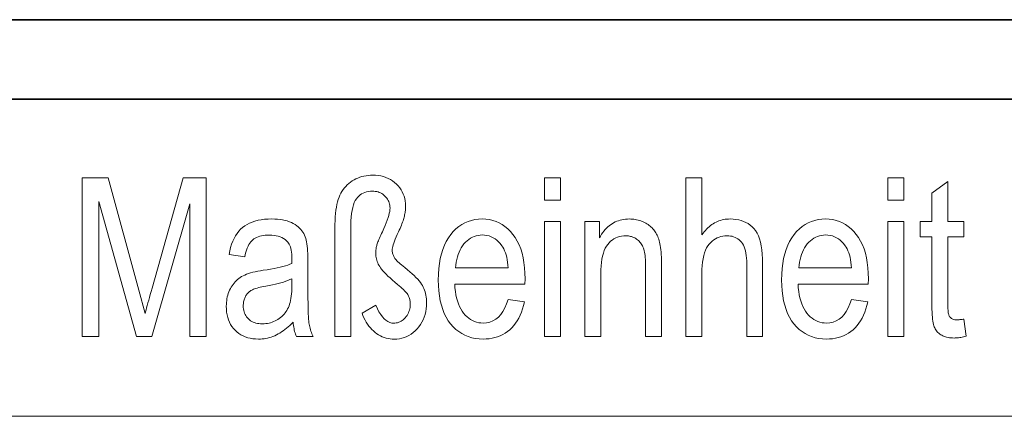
# Model space of a CAD drawing. Extents: x 5 to 2705, y 5 to 648.
# Tile 36 of 50: x 737 to 750, y 70 to 75. Entities that reach past the tile are written whole.
import ezdxf

# ---------------------------------------------------------------- set-up
doc = ezdxf.new("R2010")
doc.units = 0

msp = doc.modelspace()

# ---------------------------------------------------------------- linework, layer by layer
at = {"color": 7, "lineweight": 35}
for p, q in [((833, 75), (653, 75)), ((654, 74), (832, 74))]:
    msp.add_line(p, q, dxfattribs=at)
at = {"color": 7, "lineweight": 13}
msp.add_line((659, 70), (757, 70), dxfattribs=at)
for points in [[(738.170532, 71.006142), (738.170532, 73.006142), (738.496582, 73.006142), (738.885376, 71.590042), (738.963135, 71.293999), (738.969177, 71.317093), (738.97583, 71.342186), (738.983032, 71.369263), (738.990906, 71.398338), (738.999329, 71.429405), (739.008362, 71.462456), (739.018005, 71.497505), (739.028198, 71.534546), (739.039062, 71.573578), (739.050476, 71.614601), (739.443359, 73.006142), (739.735352, 73.006142), (739.735352, 71.006142), (739.526611, 71.006142), (739.526611, 72.680084), (739.049133, 71.006142), (738.854004, 71.006142), (738.379272, 72.708733), (738.379272, 71.006142)], [(741.357422, 71.006142), (741.357422, 72.369034), (741.357971, 72.419861), (741.359558, 72.468109), (741.362183, 72.513771), (741.365845, 72.556862), (741.370544, 72.597374), (741.376343, 72.635307), (741.383179, 72.670662), (741.391052, 72.703438), (741.399963, 72.733635), (741.409973, 72.761261), (741.421082, 72.78701), (741.433411, 72.8116), (741.447021, 72.83503), (741.461792, 72.8573), (741.477844, 72.87841), (741.495117, 72.898369), (741.51355, 72.91716), (741.533264, 72.934792), (741.554199, 72.951263), (741.576416, 72.966576), (741.599487, 72.980576), (741.62323, 72.993103), (741.647644, 73.00415), (741.672668, 73.013725), (741.698303, 73.021828), (741.724609, 73.028458), (741.751587, 73.033615), (741.779175, 73.0373), (741.807434, 73.039513), (741.836304, 73.040245), (741.871948, 73.039124), (741.90625, 73.035744), (741.93927, 73.030121), (741.970947, 73.02224), (742.001343, 73.012108), (742.030457, 72.999733), (742.058228, 72.9851), (742.084717, 72.968216), (742.109863, 72.949081), (742.133667, 72.927696), (742.155701, 72.904678), (742.175415, 72.88063), (742.19281, 72.85556), (742.207886, 72.829468), (742.220642, 72.802353), (742.231079, 72.774216), (742.239197, 72.745056), (742.244995, 72.714874), (742.248474, 72.683662), (742.249634, 72.651436), (742.249451, 72.637741), (742.248901, 72.623962), (742.247986, 72.610077), (742.246704, 72.5961), (742.245056, 72.582031), (742.243042, 72.567863), (742.240662, 72.553596), (742.237854, 72.539238), (742.234741, 72.524788), (742.231262, 72.510231), (742.227234, 72.495232), (742.222473, 72.479431), (742.217041, 72.462822), (742.210938, 72.445404), (742.204102, 72.427185), (742.196594, 72.408157), (742.188416, 72.388329), (742.179504, 72.367699), (742.169922, 72.34626), (742.159607, 72.324013), (742.144592, 72.291283), (742.131104, 72.260765), (742.119263, 72.23246), (742.108948, 72.20636), (742.100281, 72.182472), (742.09314, 72.160797), (742.087585, 72.141327), (742.083679, 72.124069), (742.081299, 72.109024), (742.080505, 72.096184), (742.080811, 72.086098), (742.081665, 72.07605), (742.083191, 72.066017), (742.085266, 72.056023), (742.088013, 72.046043), (742.091309, 72.036102), (742.095215, 72.026184), (742.09967, 72.016289), (742.104797, 72.006432), (742.110535, 71.99659), (742.115479, 71.988991), (742.122253, 71.980385), (742.130737, 71.970764), (742.141052, 71.960136), (742.153137, 71.948502), (742.166992, 71.935852), (742.182617, 71.922195), (742.200012, 71.907532), (742.219177, 71.891861), (742.240112, 71.875175), (742.27301, 71.848335), (742.303589, 71.822403), (742.331726, 71.797371), (742.357544, 71.773239), (742.380981, 71.75), (742.402039, 71.727669), (742.420715, 71.706238), (742.437012, 71.685707), (742.450928, 71.666077), (742.462463, 71.647339), (742.472351, 71.628746), (742.48114, 71.609528), (742.488892, 71.589676), (742.495667, 71.569199), (742.501343, 71.548096), (742.506042, 71.52636), (742.509644, 71.503998), (742.512268, 71.48101), (742.513794, 71.457397), (742.514343, 71.433151), (742.513123, 71.393745), (742.509583, 71.355743), (742.503662, 71.319153), (742.495361, 71.283958), (742.48468, 71.250175), (742.471619, 71.217789), (742.456177, 71.186813), (742.438354, 71.157249), (742.418213, 71.129082), (742.39563, 71.102325), (742.371399, 71.077568), (742.346069, 71.05542), (742.319763, 71.035873), (742.292358, 71.018936), (742.263977, 71.004608), (742.234558, 70.992882), (742.204041, 70.983765), (742.172546, 70.977249), (742.140015, 70.973335), (742.106384, 70.972038), (742.0802, 70.972893), (742.054443, 70.975471), (742.029175, 70.979767), (742.004395, 70.985786), (741.980042, 70.993523), (741.956177, 71.002975), (741.932861, 71.014153), (741.909973, 71.027039), (741.887573, 71.041656), (741.865601, 71.057983), (741.844421, 71.075882), (741.82428, 71.0952), (741.805176, 71.115936), (741.787048, 71.138092), (741.769958, 71.161667), (741.753906, 71.186661), (741.738831, 71.213074), (741.724854, 71.240906), (741.711853, 71.270149), (741.69989, 71.300819), (741.873108, 71.399048), (741.893311, 71.356277), (741.914062, 71.318008), (741.935364, 71.284248), (741.957153, 71.254982), (741.979553, 71.230225), (742.002441, 71.209961), (742.02594, 71.194206), (742.049927, 71.182953), (742.074463, 71.176193), (742.099609, 71.173943), (742.116028, 71.174637), (742.13208, 71.176704), (742.147705, 71.180145), (742.162903, 71.184967), (742.177673, 71.19117), (742.192078, 71.198746), (742.206055, 71.207703), (742.219666, 71.21804), (742.232788, 71.229752), (742.245544, 71.242844), (742.257507, 71.256927), (742.268188, 71.271629), (742.277588, 71.286942), (742.285706, 71.302864), (742.292603, 71.319412), (742.298279, 71.336563), (742.302673, 71.354332), (742.305786, 71.372719), (742.307678, 71.391716), (742.30835, 71.411324), (742.308044, 71.424751), (742.307312, 71.437737), (742.305969, 71.450287), (742.304199, 71.462402), (742.301819, 71.474083), (742.299011, 71.485321), (742.295593, 71.496124), (742.291748, 71.506493), (742.287354, 71.516426), (742.28241, 71.525925), (742.276367, 71.535637), (742.268677, 71.546227), (742.259338, 71.557686), (742.248352, 71.570015), (742.235657, 71.583221), (742.221313, 71.597298), (742.205322, 71.612251), (742.187683, 71.628082), (742.168335, 71.644775), (742.147339, 71.662346), (742.113647, 71.690872), (742.082458, 71.718063), (742.053772, 71.743919), (742.027588, 71.768433), (742.003906, 71.791611), (741.982727, 71.813454), (741.96405, 71.833961), (741.947815, 71.853127), (741.934143, 71.870956), (741.922913, 71.887451), (741.913452, 71.903374), (741.904968, 71.919487), (741.897522, 71.935783), (741.891052, 71.952278), (741.885559, 71.968964), (741.881104, 71.98584), (741.877625, 72.002907), (741.875122, 72.020164), (741.873596, 72.037613), (741.873108, 72.055252), (741.873291, 72.065895), (741.873718, 72.076538), (741.874451, 72.087181), (741.875549, 72.097816), (741.876892, 72.108459), (741.87854, 72.119102), (741.880493, 72.129745), (741.882751, 72.140381), (741.885254, 72.151024), (741.888123, 72.161667), (741.891541, 72.172897), (741.895691, 72.185295), (741.900574, 72.198868), (741.90625, 72.213615), (741.912659, 72.229538), (741.919861, 72.246635), (741.927856, 72.2649), (741.936584, 72.28434), (741.946106, 72.304955), (741.95636, 72.326744), (741.974731, 72.366814), (741.991211, 72.404617), (742.005737, 72.440155), (742.018311, 72.473427), (742.028992, 72.504433), (742.03772, 72.53318), (742.044495, 72.559662), (742.049316, 72.583878), (742.052246, 72.605827), (742.053223, 72.625511), (742.052551, 72.642982), (742.050659, 72.65992), (742.047485, 72.676323), (742.04303, 72.6922), (742.037354, 72.707542), (742.030396, 72.722351), (742.022095, 72.736626), (742.012634, 72.750374), (742.001831, 72.76358), (741.989746, 72.776268), (741.976746, 72.788055), (741.963135, 72.798615), (741.948792, 72.807922), (741.933899, 72.815994), (741.918335, 72.822823), (741.9021, 72.828407), (741.885254, 72.832748), (741.867737, 72.835854), (741.849609, 72.837715), (741.830811, 72.838341), (741.804993, 72.837357), (741.780396, 72.834412), (741.757019, 72.829498), (741.734924, 72.822624), (741.713989, 72.813782), (741.694397, 72.802979), (741.675964, 72.790207), (741.658813, 72.775475), (741.642883, 72.758774), (741.628235, 72.740112), (741.614868, 72.718613), (741.602966, 72.693398), (741.592407, 72.664474), (741.583252, 72.631844), (741.575562, 72.595497), (741.569214, 72.555443), (741.564331, 72.511681), (741.560791, 72.464203), (741.558655, 72.413017), (741.557983, 72.358116), (741.557983, 71.006142)], [(744.004089, 72.72374), (744.004089, 73.006142), (744.204651, 73.006142), (744.204651, 72.72374)], [(745.78717, 71.006142), (745.78717, 73.006142), (745.987732, 73.006142), (745.987732, 72.288544), (746.002075, 72.307961), (746.016846, 72.326385), (746.031921, 72.343819), (746.047424, 72.360245), (746.063293, 72.375687), (746.079468, 72.390121), (746.096069, 72.403572), (746.113037, 72.416016), (746.13031, 72.427475), (746.14801, 72.437927), (746.166077, 72.447388), (746.184509, 72.455856), (746.203308, 72.463326), (746.222473, 72.469795), (746.242004, 72.475273), (746.261902, 72.479759), (746.282166, 72.483246), (746.302795, 72.485733), (746.323792, 72.487228), (746.345154, 72.487724), (746.382263, 72.486519), (746.417847, 72.482895), (746.451782, 72.47686), (746.48407, 72.468407), (746.514832, 72.457542), (746.544006, 72.44426), (746.571533, 72.428566), (746.597473, 72.410454), (746.621826, 72.389931), (746.644592, 72.366989), (746.665466, 72.340828), (746.684143, 72.310646), (746.700623, 72.276436), (746.714905, 72.238205), (746.72699, 72.195946), (746.736877, 72.149658), (746.744568, 72.099358), (746.750061, 72.045021), (746.753357, 71.986664), (746.754456, 71.924286), (746.754456, 71.006142), (746.553894, 71.006142), (746.553894, 71.924286), (746.553223, 71.960876), (746.551208, 71.995338), (746.547852, 72.027672), (746.543213, 72.057877), (746.53717, 72.085953), (746.529846, 72.1119), (746.521118, 72.135719), (746.511108, 72.15741), (746.499756, 72.176971), (746.487061, 72.194412), (746.473145, 72.209961), (746.458252, 72.223877), (746.442383, 72.236153), (746.425476, 72.246796), (746.407593, 72.255798), (746.388672, 72.263168), (746.368713, 72.268898), (746.347778, 72.272987), (746.325806, 72.275444), (746.302856, 72.276268), (746.277039, 72.275215), (746.252014, 72.272064), (746.227783, 72.266808), (746.204285, 72.25946), (746.181641, 72.25), (746.159729, 72.238449), (746.13855, 72.224792), (746.118225, 72.20903), (746.098633, 72.191177), (746.079834, 72.171219), (746.062317, 72.148582), (746.046631, 72.122704), (746.032837, 72.093575), (746.020874, 72.061203), (746.010742, 72.025581), (746.002441, 71.986717), (745.996033, 71.944603), (745.991394, 71.899239), (745.988647, 71.850632), (745.987732, 71.798775), (745.987732, 71.006142)], [(748.335632, 72.72374), (748.335632, 73.006142), (748.536133, 73.006142), (748.536133, 72.72374)], [(749.293335, 71.225784), (749.320618, 71.008873), (749.304138, 71.004723), (749.287964, 71.001015), (749.272156, 70.997734), (749.256653, 70.994904), (749.241455, 70.9925), (749.226624, 70.990532), (749.212097, 70.989006), (749.197937, 70.987915), (749.184082, 70.987259), (749.170532, 70.987045), (749.149902, 70.987457), (749.130127, 70.988708), (749.111206, 70.990784), (749.093018, 70.993698), (749.075745, 70.997444), (749.059204, 71.002022), (749.043518, 71.007431), (749.028625, 71.013672), (749.014587, 71.020744), (749.001343, 71.028648), (748.988953, 71.037277), (748.977356, 71.046524), (748.966492, 71.056381), (748.956482, 71.066849), (748.947327, 71.077934), (748.938904, 71.089638), (748.931335, 71.101944), (748.924561, 71.114876), (748.918518, 71.12841), (748.913391, 71.14257), (748.908813, 71.158463), (748.904785, 71.177223), (748.901184, 71.198845), (748.898071, 71.223328), (748.895447, 71.250687), (748.893311, 71.280907), (748.891663, 71.313988), (748.890442, 71.349937), (748.889709, 71.388748), (748.889465, 71.430428), (748.889465, 72.263985), (748.742126, 72.263985), (748.742126, 72.454979), (748.889465, 72.454979), (748.889465, 72.813782), (749.090027, 72.961121), (749.090027, 72.454979), (749.293335, 72.454979), (749.293335, 72.263985), (749.090027, 72.263985), (749.090027, 71.416786), (749.09021, 71.39415), (749.090759, 71.373184), (749.091614, 71.353874), (749.092896, 71.336235), (749.094482, 71.320259), (749.096436, 71.305954), (749.098755, 71.293304), (749.101379, 71.282318), (749.104431, 71.273003), (749.107788, 71.26535), (749.113403, 71.25602), (749.119934, 71.247673), (749.12738, 71.240303), (749.135742, 71.233917), (749.144958, 71.228516), (749.15509, 71.224098), (749.166138, 71.220657), (749.17804, 71.218201), (749.190918, 71.216728), (749.204651, 71.21624), (749.21167, 71.216331), (749.219116, 71.216621), (749.226929, 71.217094), (749.235168, 71.217766), (749.243835, 71.218628), (749.25293, 71.219673), (749.26239, 71.220917), (749.272278, 71.222351), (749.282593, 71.223976)], [(740.830811, 71.18486), (740.810547, 71.164368), (740.7901, 71.144913), (740.769531, 71.126495), (740.748779, 71.109116), (740.727844, 71.092773), (740.706726, 71.077461), (740.685486, 71.063194), (740.664062, 71.049965), (740.642456, 71.037766), (740.620728, 71.026604), (740.598816, 71.016495), (740.576782, 71.007454), (740.554504, 70.999474), (740.532104, 70.992554), (740.509521, 70.986702), (740.486816, 70.981911), (740.463928, 70.978188), (740.440857, 70.975525), (740.417664, 70.97393), (740.394287, 70.973396), (740.35791, 70.974518), (740.323059, 70.977875), (740.289673, 70.983467), (740.257874, 70.991295), (740.227478, 71.001366), (740.198608, 71.013672), (740.171265, 71.028214), (740.145447, 71.044998), (740.121094, 71.064011), (740.098206, 71.085266), (740.077209, 71.108421), (740.058472, 71.133125), (740.04187, 71.159386), (740.027527, 71.187202), (740.01532, 71.216576), (740.005432, 71.247505), (739.997681, 71.279991), (739.992126, 71.314026), (739.988831, 71.349617), (739.987732, 71.386772), (739.98822, 71.411583), (739.989807, 71.435829), (739.992371, 71.459496), (739.996033, 71.482597), (740.000671, 71.505119), (740.006409, 71.527069), (740.013123, 71.548447), (740.020874, 71.569252), (740.029724, 71.589485), (740.039551, 71.609146), (740.050293, 71.62809), (740.061829, 71.646194), (740.074097, 71.663452), (740.087158, 71.679863), (740.100952, 71.695435), (740.11554, 71.710152), (740.130859, 71.72403), (740.146973, 71.737053), (740.163818, 71.749237), (740.181458, 71.760574), (740.200378, 71.771202), (740.221191, 71.781258), (740.243835, 71.790741), (740.268311, 71.799644), (740.294678, 71.807983), (740.322876, 71.815742), (740.352966, 71.822937), (740.384888, 71.829552), (740.41864, 71.835594), (740.454285, 71.841064), (740.502075, 71.848297), (740.547302, 71.855804), (740.589844, 71.863579), (740.629822, 71.871628), (740.667114, 71.879951), (740.701843, 71.888542), (740.733887, 71.897408), (740.763367, 71.906548), (740.790222, 71.915962), (740.814453, 71.925652), (740.815796, 71.988403), (740.815308, 72.017258), (740.813721, 72.044342), (740.811035, 72.069649), (740.807312, 72.093178), (740.802551, 72.114944), (740.796692, 72.134926), (740.789734, 72.153137), (740.781799, 72.169579), (740.772705, 72.184242), (740.762634, 72.197136), (740.746826, 72.21373), (740.72937, 72.228569), (740.710327, 72.241669), (740.689697, 72.253021), (740.66748, 72.262619), (740.643616, 72.270477), (740.618103, 72.276588), (740.591064, 72.28096), (740.562378, 72.283577), (740.532043, 72.284447), (740.504639, 72.283867), (740.478699, 72.282127), (740.454163, 72.279228), (740.430969, 72.275177), (740.409302, 72.269958), (740.388977, 72.26358), (740.370117, 72.256042), (740.352661, 72.247345), (740.336609, 72.237488), (740.32196, 72.226471), (740.308411, 72.21386), (740.295593, 72.199211), (740.283508, 72.182533), (740.272217, 72.163826), (740.261597, 72.143082), (740.251709, 72.1203), (740.242615, 72.095497), (740.234192, 72.068649), (740.226562, 72.03978), (740.219666, 72.008873), (740.021851, 72.041611), (740.031128, 72.086998), (740.042236, 72.129852), (740.054993, 72.170166), (740.069519, 72.207939), (740.085754, 72.243179), (740.10376, 72.275879), (740.123474, 72.306046), (740.144958, 72.333672), (740.168152, 72.358765), (740.193054, 72.38131), (740.21991, 72.401527), (740.249084, 72.419617), (740.280396, 72.435585), (740.313965, 72.449417), (740.349731, 72.461121), (740.387756, 72.470695), (740.42804, 72.478149), (740.470459, 72.483467), (740.515137, 72.486664), (740.562073, 72.487724), (740.598633, 72.487022), (740.633606, 72.484917), (740.666992, 72.4814), (740.69873, 72.476486), (740.728882, 72.470161), (740.757385, 72.462433), (740.784302, 72.4533), (740.809631, 72.442757), (740.833313, 72.430817), (740.855408, 72.417465), (740.875916, 72.403076), (740.894836, 72.388023), (740.91217, 72.372299), (740.927979, 72.355911), (740.9422, 72.338852), (740.954834, 72.321121), (740.965942, 72.302727), (740.975464, 72.283661), (740.983398, 72.263924), (740.989746, 72.243523), (740.995056, 72.221832), (740.999817, 72.198227), (741.004028, 72.172714), (741.00769, 72.145294), (741.010742, 72.115967), (741.013245, 72.084724), (741.015198, 72.051575), (741.016602, 72.01651), (741.017456, 71.979538), (741.017761, 71.940659), (741.017761, 71.613235), (741.017883, 71.54702), (741.01825, 71.485893), (741.018921, 71.429863), (741.019836, 71.378914), (741.020996, 71.333054), (741.0224, 71.292282), (741.024109, 71.256599), (741.026001, 71.226006), (741.028259, 71.2005), (741.030701, 71.180084), (741.033569, 71.162262), (741.036865, 71.144531), (741.040771, 71.1269), (741.045105, 71.10936), (741.049988, 71.091919), (741.055359, 71.07457), (741.061218, 71.05732), (741.067566, 71.040169), (741.074463, 71.023109), (741.081848, 71.006142), (740.871765, 71.006142), (740.865723, 71.021439), (740.860107, 71.0373), (740.854919, 71.053741), (740.850159, 71.070755), (740.845825, 71.088341), (740.84198, 71.106499), (740.838501, 71.125229), (740.83551, 71.144531), (740.832947, 71.164406)], [(743.542969, 71.472717), (743.750366, 71.441338), (743.739136, 71.396095), (743.726257, 71.353127), (743.71167, 71.312439), (743.695435, 71.274025), (743.677551, 71.237892), (743.657898, 71.204041), (743.636658, 71.172462), (743.613708, 71.143166), (743.58905, 71.11615), (743.562744, 71.091408), (743.534973, 71.068985), (743.505859, 71.048927), (743.475464, 71.031227), (743.443787, 71.015884), (743.410828, 71.002899), (743.376526, 70.992279), (743.340942, 70.984024), (743.304077, 70.978119), (743.26593, 70.974579), (743.22644, 70.973396), (743.176941, 70.975319), (743.129333, 70.981064), (743.083679, 70.990654), (743.039917, 71.004066), (742.998108, 71.021317), (742.958252, 71.042404), (742.920227, 71.067322), (742.884216, 71.096077), (742.850098, 71.128662), (742.817871, 71.165077), (742.788208, 71.205109), (742.761658, 71.248543), (742.73822, 71.295372), (742.717896, 71.345596), (742.700745, 71.399216), (742.686646, 71.456238), (742.67572, 71.516655), (742.667908, 71.580467), (742.663208, 71.647675), (742.661682, 71.718285), (742.663269, 71.791534), (742.667969, 71.861229), (742.675842, 71.927361), (742.68689, 71.989937), (742.70105, 72.048943), (742.718384, 72.104393), (742.738892, 72.156288), (742.762512, 72.204613), (742.789307, 72.249382), (742.819214, 72.290588), (742.851562, 72.328041), (742.88562, 72.361557), (742.921326, 72.391129), (742.95874, 72.416756), (742.997803, 72.438438), (743.038513, 72.456184), (743.080933, 72.469978), (743.125061, 72.479836), (743.170837, 72.485756), (743.218262, 72.487724), (743.263611, 72.485786), (743.307434, 72.479973), (743.349731, 72.470291), (743.390503, 72.456726), (743.429749, 72.439293), (743.467468, 72.417984), (743.503601, 72.392799), (743.538269, 72.363739), (743.571411, 72.330811), (743.603027, 72.293999), (743.632263, 72.253525), (743.658508, 72.209579), (743.681641, 72.16217), (743.70166, 72.111298), (743.718628, 72.056961), (743.732483, 71.999153), (743.743286, 71.937889), (743.750977, 71.873154), (743.755615, 71.804955), (743.757141, 71.733292), (743.755798, 71.667809), (742.869019, 71.667809), (742.872375, 71.620163), (742.877502, 71.574928), (742.884399, 71.532089), (742.893066, 71.491653), (742.903503, 71.453621), (742.91571, 71.417984), (742.929688, 71.38475), (742.945435, 71.35392), (742.962952, 71.325485), (742.982239, 71.299454), (743.002869, 71.275871), (743.024414, 71.254761), (743.046753, 71.236145), (743.070007, 71.220001), (743.094116, 71.206345), (743.119141, 71.195175), (743.14502, 71.186485), (743.171753, 71.180275), (743.199341, 71.176552), (743.227844, 71.175308), (743.271729, 71.178284), (743.312927, 71.187202), (743.351318, 71.20208), (743.386963, 71.222893), (743.419861, 71.249664), (743.450012, 71.282379), (743.477356, 71.321037), (743.502014, 71.365654), (743.523865, 71.416206)], [(744.004089, 71.006142), (744.004089, 72.454979), (744.204651, 72.454979), (744.204651, 71.006142)], [(744.512939, 71.006142), (744.512939, 72.454979), (744.694397, 72.454979), (744.694397, 72.248978), (744.707825, 72.272385), (744.721802, 72.294571), (744.736328, 72.315552), (744.751465, 72.335312), (744.767212, 72.353859), (744.783569, 72.371193), (744.800476, 72.387306), (744.817932, 72.402214), (744.83606, 72.415901), (744.854736, 72.428375), (744.873962, 72.439651), (744.893738, 72.449745), (744.914124, 72.458649), (744.935059, 72.466362), (744.956543, 72.472885), (744.978577, 72.478226), (745.00116, 72.482384), (745.024292, 72.485352), (745.048035, 72.487129), (745.072327, 72.487724), (745.091248, 72.48735), (745.109924, 72.486221), (745.128296, 72.484344), (745.146423, 72.48172), (745.164246, 72.478348), (745.181763, 72.47422), (745.198975, 72.469337), (745.215942, 72.463715), (745.232605, 72.457336), (745.248962, 72.450211), (745.264893, 72.442474), (745.280212, 72.434273), (745.294861, 72.425613), (745.308899, 72.416481), (745.322327, 72.406891), (745.335083, 72.396835), (745.347229, 72.386322), (745.358765, 72.375336), (745.36969, 72.363892), (745.379944, 72.351982), (745.389648, 72.339478), (745.398865, 72.326248), (745.407532, 72.312302), (745.415771, 72.29763), (745.423401, 72.282234), (745.430603, 72.266113), (745.437317, 72.249275), (745.443481, 72.231705), (745.449158, 72.213417), (745.454285, 72.194412), (745.458984, 72.173996), (745.463135, 72.15152), (745.466797, 72.126961), (745.470032, 72.100327), (745.472717, 72.071625), (745.474915, 72.040848), (745.476624, 72.007996), (745.477844, 71.973076), (745.478638, 71.936073), (745.478882, 71.897003), (745.478882, 71.006142), (745.276917, 71.006142), (745.276917, 71.887451), (745.276672, 71.918518), (745.275879, 71.947861), (745.274475, 71.975487), (745.272583, 72.001396), (745.270142, 72.025581), (745.267151, 72.04805), (745.26355, 72.068802), (745.25946, 72.08783), (745.254822, 72.105148), (745.249634, 72.120743), (745.243896, 72.135139), (745.237488, 72.148872), (745.23053, 72.161934), (745.2229, 72.174324), (745.214722, 72.18605), (745.205872, 72.197113), (745.196411, 72.207497), (745.18634, 72.217216), (745.175659, 72.226273), (745.164368, 72.234657), (745.152588, 72.242302), (745.140442, 72.249146), (745.12793, 72.25518), (745.115051, 72.260414), (745.101807, 72.264839), (745.088196, 72.268463), (745.074219, 72.271278), (745.059814, 72.273293), (745.045105, 72.274498), (745.030029, 72.274902), (745.001648, 72.273819), (744.974487, 72.270592), (744.948547, 72.265198), (744.923706, 72.25766), (744.900085, 72.247955), (744.877625, 72.236099), (744.856323, 72.222092), (744.836182, 72.205925), (744.817261, 72.187599), (744.799438, 72.167122), (744.783142, 72.144028), (744.768494, 72.117844), (744.755615, 72.088585), (744.744446, 72.056236), (744.734985, 72.020805), (744.727234, 71.982292), (744.721252, 71.940697), (744.716919, 71.896019), (744.714355, 71.848259), (744.713501, 71.797409), (744.713501, 71.006142)], [(747.874512, 71.472717), (748.081848, 71.441338), (748.070679, 71.396095), (748.057739, 71.353127), (748.043213, 71.312439), (748.026978, 71.274025), (748.009033, 71.237892), (747.989441, 71.204041), (747.96814, 71.172462), (747.94519, 71.143166), (747.920593, 71.11615), (747.894287, 71.091408), (747.866455, 71.068985), (747.837402, 71.048927), (747.807007, 71.031227), (747.77533, 71.015884), (747.74231, 71.002899), (747.708069, 70.992279), (747.672485, 70.984024), (747.63562, 70.978119), (747.597412, 70.974579), (747.557983, 70.973396), (747.508484, 70.975319), (747.460876, 70.981064), (747.415222, 70.990654), (747.37146, 71.004066), (747.329651, 71.021317), (747.289734, 71.042404), (747.25177, 71.067322), (747.215698, 71.096077), (747.18158, 71.128662), (747.149414, 71.165077), (747.11969, 71.205109), (747.09314, 71.248543), (747.069702, 71.295372), (747.049438, 71.345596), (747.032227, 71.399216), (747.018188, 71.456238), (747.007263, 71.516655), (746.999451, 71.580467), (746.994751, 71.647675), (746.993164, 71.718285), (746.994751, 71.791534), (746.999512, 71.861229), (747.007385, 71.927361), (747.018372, 71.989937), (747.032593, 72.048943), (747.049927, 72.104393), (747.070374, 72.156288), (747.093994, 72.204613), (747.120789, 72.249382), (747.150757, 72.290588), (747.183105, 72.328041), (747.217163, 72.361557), (747.252869, 72.391129), (747.290222, 72.416756), (747.329285, 72.438438), (747.370056, 72.456184), (747.412476, 72.469978), (747.456543, 72.479836), (747.502319, 72.485756), (747.549805, 72.487724), (747.595154, 72.485786), (747.638977, 72.479973), (747.681274, 72.470291), (747.722046, 72.456726), (747.76123, 72.439293), (747.79895, 72.417984), (747.835144, 72.392799), (747.869812, 72.363739), (747.902893, 72.330811), (747.934509, 72.293999), (747.963806, 72.253525), (747.98999, 72.209579), (748.013123, 72.16217), (748.033203, 72.111298), (748.05011, 72.056961), (748.064026, 71.999153), (748.074829, 71.937889), (748.08252, 71.873154), (748.087158, 71.804955), (748.088684, 71.733292), (748.087341, 71.667809), (747.200562, 71.667809), (747.203918, 71.620163), (747.208984, 71.574928), (747.215881, 71.532089), (747.224548, 71.491653), (747.234985, 71.453621), (747.247192, 71.417984), (747.261169, 71.38475), (747.276917, 71.35392), (747.294495, 71.325485), (747.313782, 71.299454), (747.334412, 71.275871), (747.355896, 71.254761), (747.378296, 71.236145), (747.40155, 71.220001), (747.425659, 71.206345), (747.450623, 71.195175), (747.476501, 71.186485), (747.503235, 71.180275), (747.530884, 71.176552), (747.559326, 71.175308), (747.603271, 71.178284), (747.644409, 71.187202), (747.6828, 71.20208), (747.718445, 71.222893), (747.751343, 71.249664), (747.781494, 71.282379), (747.808899, 71.321037), (747.833496, 71.365654), (747.855347, 71.416206)], [(748.335632, 71.006142), (748.335632, 72.454979), (748.536133, 72.454979), (748.536133, 71.006142)], [(742.881287, 71.869713), (743.544312, 71.869713), (743.541077, 71.906418), (743.536743, 71.9412), (743.531372, 71.974083), (743.524902, 72.005051), (743.517395, 72.034111), (743.508789, 72.061256), (743.499146, 72.086494), (743.488464, 72.109825), (743.476685, 72.131241), (743.463867, 72.150749), (743.44397, 72.176414), (743.422974, 72.199371), (743.40094, 72.219635), (743.377869, 72.23719), (743.353699, 72.252052), (743.32843, 72.264206), (743.302185, 72.273659), (743.274841, 72.280411), (743.246399, 72.284462), (743.216919, 72.285812), (743.190308, 72.284691), (743.16449, 72.281311), (743.139465, 72.275688), (743.115173, 72.267807), (743.091736, 72.257675), (743.069092, 72.245293), (743.047241, 72.230667), (743.026123, 72.213783), (743.005859, 72.194649), (742.986328, 72.173264), (742.96814, 72.149971), (742.951599, 72.125107), (742.936768, 72.098671), (742.923706, 72.070671), (742.912354, 72.0411), (742.90271, 72.009964), (742.894775, 71.977257), (742.88855, 71.942978), (742.884094, 71.907127)], [(747.21283, 71.869713), (747.875854, 71.869713), (747.87262, 71.906418), (747.868286, 71.9412), (747.862854, 71.974083), (747.856445, 72.005051), (747.848938, 72.034111), (747.840332, 72.061256), (747.830688, 72.086494), (747.819946, 72.109825), (747.808228, 72.131241), (747.795349, 72.150749), (747.775452, 72.176414), (747.754517, 72.199371), (747.732483, 72.219635), (747.709351, 72.23719), (747.685181, 72.252052), (747.659973, 72.264206), (747.633667, 72.273659), (747.606323, 72.280411), (747.577942, 72.284462), (747.548462, 72.285812), (747.52179, 72.284691), (747.495972, 72.281311), (747.470947, 72.275688), (747.446716, 72.267807), (747.423279, 72.257675), (747.400574, 72.245293), (747.378723, 72.230667), (747.357666, 72.213783), (747.337341, 72.194649), (747.317871, 72.173264), (747.299622, 72.149971), (747.283081, 72.125107), (747.268311, 72.098671), (747.255249, 72.070671), (747.243835, 72.0411), (747.234192, 72.009964), (747.226318, 71.977257), (747.220093, 71.942978), (747.215576, 71.907127)], [(740.814453, 71.733292), (740.79126, 71.722542), (740.76593, 71.71212), (740.738464, 71.702019), (740.708801, 71.692253), (740.677002, 71.682816), (740.643066, 71.673698), (740.606934, 71.664917), (740.568665, 71.656456), (740.528259, 71.648323), (740.485657, 71.640518), (740.46106, 71.636093), (740.437988, 71.631546), (740.416443, 71.626869), (740.396423, 71.622078), (740.37793, 71.617157), (740.360901, 71.612114), (740.345459, 71.606956), (740.331543, 71.601669), (740.319153, 71.59626), (740.30835, 71.590729), (740.298462, 71.5849), (740.289001, 71.578613), (740.28009, 71.571861), (740.271545, 71.564644), (740.263489, 71.556961), (740.255859, 71.548813), (740.248657, 71.540207), (740.241943, 71.531136), (740.235718, 71.521599), (740.229858, 71.511597), (740.224548, 71.501213), (740.219788, 71.490509), (740.215637, 71.479492), (740.211975, 71.468163), (740.208923, 71.45652), (740.20636, 71.444557), (740.204407, 71.432289), (740.203003, 71.419701), (740.202209, 71.406807), (740.201904, 71.393593), (740.202576, 71.373268), (740.204468, 71.353783), (740.207703, 71.335129), (740.212158, 71.317299), (740.217957, 71.300308), (740.224976, 71.284149), (740.233337, 71.268822), (740.24292, 71.254326), (740.253845, 71.240662), (740.266052, 71.227837), (740.279358, 71.216042), (740.29364, 71.20549), (740.308899, 71.196175), (740.325195, 71.188103), (740.342407, 71.181274), (740.360657, 71.17569), (740.379883, 71.171349), (740.400024, 71.168243), (740.421204, 71.166382), (740.443359, 71.165756), (740.464722, 71.166321), (740.485718, 71.167999), (740.506287, 71.170792), (740.526428, 71.174706), (740.546204, 71.179741), (740.565613, 71.185898), (740.584595, 71.193169), (740.603149, 71.201561), (740.621338, 71.211067), (740.63916, 71.221695), (740.656311, 71.233253), (740.672607, 71.245567), (740.687988, 71.258629), (740.702454, 71.272446), (740.716064, 71.28701), (740.72876, 71.302322), (740.740601, 71.318382), (740.751587, 71.335197), (740.761658, 71.352768), (740.770813, 71.371078), (740.779114, 71.390625), (740.786499, 71.411873), (740.793091, 71.434822), (740.798767, 71.459488), (740.803528, 71.485847), (740.807495, 71.513916), (740.810547, 71.543694), (740.812744, 71.575172), (740.814026, 71.60836), (740.814453, 71.64325)]]:
    msp.add_lwpolyline(points, close=True, dxfattribs=at)

doc.saveas('drawing.dxf')
